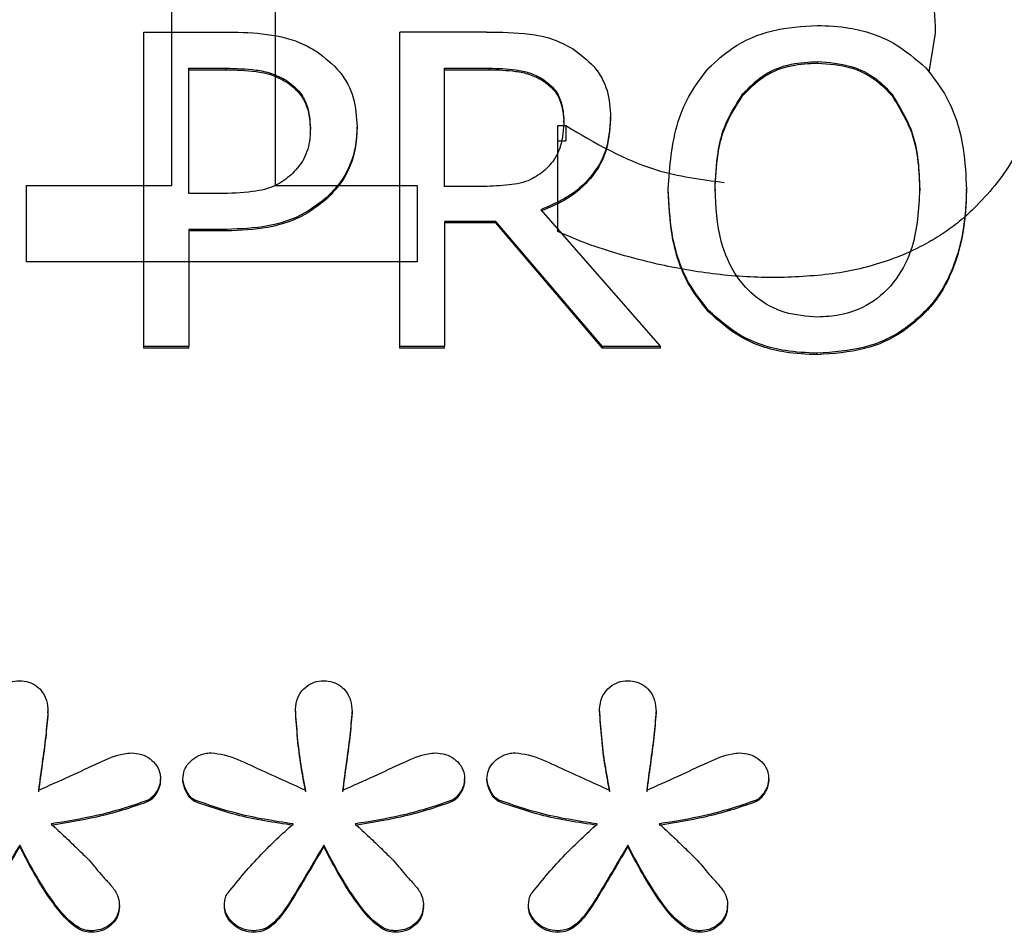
# Model space of a CAD drawing. Header units: inches. Extents: x 0.6 to 16.3, y 0.2 to 11.5.
# Tile 15 of 33: x 5.01 to 5.165, y 7.331 to 7.475. Entities that reach past the tile are written whole.
import ezdxf

# ---------------------------------------------------------------- set-up
doc = ezdxf.new("R2010")
doc.units = ezdxf.units.IN
doc.header["$MEASUREMENT"] = 0

msp = doc.modelspace()

# ---------------------------------------------------------------- linework, layer by layer
at = {"color": 7, "linetype": 'Continuous', "lineweight": 25}
for p, q in [((5.0501, 7.55561), (5.0501, 7.44904)), ((5.03378, 7.44904), (5.03378, 7.52829)), ((5.02937, 7.42356), (5.02937, 7.47335)), ((5.02937, 7.47335), (5.04277, 7.47335)), ((5.06983, 7.42356), (5.06983, 7.47335)), ((5.08357, 7.47335), (5.06983, 7.47335)), ((5.15355, 7.467), (5.15459, 7.47319)), ((5.13591, 7.46867), (5.13591, 7.46843)), ((5.03646, 7.46762), (5.04234, 7.46762)), ((5.03646, 7.44777), (5.03646, 7.46762)), ((5.03646, 7.46739), (5.04234, 7.46739)), ((5.04234, 7.46762), (5.04234, 7.46739)), ((5.07692, 7.46762), (5.08396, 7.46762)), ((5.07692, 7.4489), (5.07692, 7.46762)), ((5.07692, 7.46739), (5.08396, 7.46739)), ((5.08396, 7.46762), (5.08396, 7.46739)), ((5.05185, 7.46573), (5.05185, 7.46549)), ((5.09243, 7.46593), (5.09243, 7.46569)), ((5.12407, 7.46351), (5.12407, 7.46327)), ((5.14771, 7.46351), (5.14771, 7.46327)), ((5.0958, 7.45907), (5.0958, 7.45931)), ((5.10319, 7.4596), (5.10319, 7.45984)), ((5.0557, 7.4579), (5.0557, 7.45814)), ((5.06309, 7.45811), (5.06309, 7.45834)), ((5.09485, 7.45853), (5.09608, 7.45853)), ((5.09485, 7.44176), (5.09485, 7.45853)), ((5.09608, 7.45853), (5.09608, 7.45614)), ((5.09485, 7.45614), (5.09608, 7.45614)), ((5.01078, 7.44904), (5.03378, 7.44904)), ((5.01078, 7.43697), (5.01078, 7.44904)), ((5.0501, 7.44904), (5.07258, 7.44904)), ((5.07258, 7.44904), (5.07258, 7.43697)), ((5.08314, 7.4489), (5.07692, 7.4489)), ((5.11231, 7.44822), (5.11231, 7.44846)), ((5.1197, 7.44846), (5.1197, 7.44822)), ((5.15208, 7.44822), (5.15208, 7.44846)), ((5.15947, 7.44822), (5.15947, 7.44846)), ((5.0413, 7.44777), (5.03646, 7.44777)), ((5.05842, 7.44705), (5.05842, 7.44729)), ((5.09213, 7.44523), (5.1111, 7.42356)), ((5.08504, 7.44337), (5.07692, 7.44337)), ((5.07692, 7.44337), (5.07692, 7.42356)), ((5.08504, 7.44314), (5.08504, 7.44337)), ((5.1019, 7.42356), (5.08504, 7.44337)), ((5.04247, 7.44212), (5.03646, 7.44212)), ((5.03646, 7.44212), (5.03646, 7.42356)), ((5.04247, 7.44188), (5.03646, 7.44188)), ((5.04247, 7.44188), (5.04247, 7.44212)), ((5.08504, 7.44314), (5.07692, 7.44314)), ((5.1019, 7.42332), (5.08504, 7.44314)), ((5.07258, 7.43697), (5.01078, 7.43697)), ((5.11867, 7.42905), (5.11867, 7.42929)), ((5.15307, 7.42905), (5.15307, 7.42929)), ((5.02937, 7.42332), (5.02937, 7.42356)), ((5.03646, 7.42356), (5.02937, 7.42356)), ((5.03646, 7.42332), (5.02937, 7.42332)), ((5.03646, 7.42332), (5.03646, 7.42356)), ((5.07692, 7.42356), (5.06983, 7.42356)), ((5.06983, 7.42332), (5.06983, 7.42356)), ((5.07692, 7.42332), (5.06983, 7.42332)), ((5.07692, 7.42332), (5.07692, 7.42356)), ((5.1019, 7.42332), (5.1019, 7.42356)), ((5.1111, 7.42356), (5.1019, 7.42356)), ((5.1111, 7.42332), (5.1019, 7.42332)), ((5.1111, 7.42332), (5.1111, 7.42356)), ((5.13587, 7.42228), (5.13587, 7.42251)), ((5.01418, 7.36558), (5.01418, 7.36582)), ((5.05334, 7.36593), (5.05334, 7.36616)), ((5.06228, 7.36558), (5.06228, 7.36582)), ((5.10144, 7.36593), (5.10144, 7.36616)), ((5.11038, 7.36558), (5.11038, 7.36582)), ((5.03199, 7.35492), (5.03199, 7.35516)), ((5.03553, 7.35492), (5.03553, 7.35516)), ((5.08009, 7.35492), (5.08009, 7.35516)), ((5.08363, 7.35492), (5.08363, 7.35516)), ((5.12819, 7.35492), (5.12819, 7.35516)), ((5.02988, 7.3515), (5.02988, 7.35174)), ((5.03739, 7.35156), (5.03739, 7.3518)), ((5.07798, 7.3515), (5.07798, 7.35174)), ((5.08549, 7.35156), (5.08549, 7.3518)), ((5.12608, 7.3515), (5.12608, 7.35174)), ((5.00971, 7.34443), (5.00971, 7.34467)), ((5.05781, 7.34443), (5.05781, 7.34467)), ((5.10591, 7.34443), (5.10591, 7.34467)), ((5.02548, 7.33487), (5.02548, 7.33511)), ((5.04211, 7.33487), (5.04211, 7.33511)), ((5.07357, 7.33487), (5.07357, 7.33511)), ((5.09021, 7.33487), (5.09021, 7.33511)), ((5.12167, 7.33487), (5.12167, 7.33511)), ((5.02088, 7.33087), (5.02088, 7.33111)), ((5.04676, 7.33087), (5.04676, 7.33111)), ((5.06898, 7.33087), (5.06898, 7.33111)), ((5.09486, 7.33087), (5.09486, 7.33111)), ((5.11708, 7.33087), (5.11708, 7.33111))]:
    msp.add_line(p, q, dxfattribs=at)
for points, knots in [([(5.15459, 7.47319), (5.15456, 7.47433), (5.15451, 7.47652), (5.15402, 7.47964), (5.15322, 7.48244), (5.15208, 7.48491), (5.15065, 7.48703), (5.14899, 7.48888), (5.14766, 7.48986), (5.147, 7.49035)], [0, 0, 0, 0, 0.177461, 0.339704, 0.488732, 0.62712, 0.754607, 0.877902, 1, 1, 1, 1]), ([(5.11871, 7.46766), (5.11991, 7.46877), (5.12278, 7.47141), (5.12879, 7.47395), (5.13349, 7.47425), (5.13587, 7.4744)], [0, 0, 0, 0, 0.264089, 0.628576, 1, 1, 1, 1]), ([(5.13587, 7.4744), (5.13757, 7.47432), (5.14175, 7.47413), (5.14798, 7.47207), (5.15144, 7.46907), (5.15307, 7.46766)], [0, 0, 0, 0, 0.265818, 0.65509, 1, 1, 1, 1]), ([(5.04277, 7.47335), (5.0448, 7.4733), (5.04887, 7.4732), (5.05369, 7.47203), (5.05608, 7.47063), (5.05673, 7.47025)], [0, 0, 0, 0, 0.418669, 0.840635, 1, 1, 1, 1]), ([(5.08357, 7.47335), (5.08584, 7.47332), (5.08928, 7.47327), (5.09394, 7.47243), (5.09606, 7.47131), (5.09714, 7.47073)], [0, 0, 0, 0, 0.4834066, 0.7350446, 1, 1, 1, 1]), ([(5.17184, 7.47204), (5.17181, 7.471), (5.17177, 7.46893), (5.17141, 7.46588), (5.17083, 7.46293), (5.17001, 7.46008), (5.16872, 7.45673), (5.1668, 7.45298), (5.16405, 7.44895), (5.16178, 7.44659), (5.16065, 7.4454)], [0, 0, 0, 0, 0.106935, 0.211114, 0.313112, 0.413538, 0.513033, 0.676291, 0.837723, 1, 1, 1, 1]), ([(5.05673, 7.47025), (5.05801, 7.46926), (5.06055, 7.46729), (5.06279, 7.46298), (5.06299, 7.45989), (5.06309, 7.45834)], [0, 0, 0, 0, 0.332227, 0.665173, 1, 1, 1, 1]), ([(5.09714, 7.47073), (5.09835, 7.46985), (5.10076, 7.46808), (5.10293, 7.46413), (5.10311, 7.46127), (5.10319, 7.45984)], [0, 0, 0, 0, 0.332483, 0.66621, 1, 1, 1, 1]), ([(5.12407, 7.46351), (5.12513, 7.4646), (5.12725, 7.46679), (5.13158, 7.46845), (5.13453, 7.4686), (5.13591, 7.46867)], [0, 0, 0, 0, 0.346115, 0.694283, 1, 1, 1, 1]), ([(5.12407, 7.46327), (5.12513, 7.46436), (5.12725, 7.46655), (5.13158, 7.46822), (5.13453, 7.46836), (5.13591, 7.46843)], [0, 0, 0, 0, 0.346115, 0.694283, 1, 1, 1, 1]), ([(5.13591, 7.46867), (5.13771, 7.46854), (5.14101, 7.46829), (5.14511, 7.46626), (5.14691, 7.46436), (5.14771, 7.46351)], [0, 0, 0, 0, 0.397274, 0.731601, 1, 1, 1, 1]), ([(5.13591, 7.46843), (5.13771, 7.4683), (5.14101, 7.46806), (5.14511, 7.46602), (5.14691, 7.46412), (5.14771, 7.46327)], [0, 0, 0, 0, 0.397274, 0.731601, 1, 1, 1, 1]), ([(5.04234, 7.46762), (5.04393, 7.46759), (5.04635, 7.46753), (5.0496, 7.4669), (5.05109, 7.46612), (5.05185, 7.46573)], [0, 0, 0, 0, 0.483566, 0.736159, 1, 1, 1, 1]), ([(5.04234, 7.46739), (5.04393, 7.46735), (5.04635, 7.46729), (5.0496, 7.46666), (5.05109, 7.46588), (5.05185, 7.46549)], [0, 0, 0, 0, 0.4835656, 0.7361587, 1, 1, 1, 1]), ([(5.08396, 7.46762), (5.08538, 7.46759), (5.08753, 7.46754), (5.09042, 7.46696), (5.09175, 7.46628), (5.09243, 7.46593)], [0, 0, 0, 0, 0.483708, 0.736482, 1, 1, 1, 1]), ([(5.08396, 7.46739), (5.08538, 7.46735), (5.08753, 7.4673), (5.09042, 7.46672), (5.09175, 7.46604), (5.09243, 7.46569)], [0, 0, 0, 0, 0.483708, 0.736482, 1, 1, 1, 1]), ([(5.11231, 7.44846), (5.11255, 7.45209), (5.1129, 7.45732), (5.11565, 7.46373), (5.11768, 7.46634), (5.11871, 7.46766)], [0, 0, 0, 0, 0.529171, 0.760302, 1, 1, 1, 1]), ([(5.15307, 7.46766), (5.1541, 7.46634), (5.15705, 7.46255), (5.15915, 7.45579), (5.15937, 7.45061), (5.15947, 7.44846)], [0, 0, 0, 0, 0.2390331, 0.6848463, 1, 1, 1, 1]), ([(5.05185, 7.46573), (5.05257, 7.46519), (5.05402, 7.4641), (5.05546, 7.46141), (5.05561, 7.45935), (5.0557, 7.45814)], [0, 0, 0, 0, 0.294213, 0.588988, 1, 1, 1, 1]), ([(5.05185, 7.46549), (5.05257, 7.46495), (5.05402, 7.46386), (5.05546, 7.46117), (5.05561, 7.45911), (5.0557, 7.4579)], [0, 0, 0, 0, 0.294213, 0.588988, 1, 1, 1, 1]), ([(5.09243, 7.46593), (5.09307, 7.46545), (5.09434, 7.46449), (5.09559, 7.46213), (5.09572, 7.46034), (5.0958, 7.45931)], [0, 0, 0, 0, 0.298018, 0.596766, 1, 1, 1, 1]), ([(5.09243, 7.46569), (5.09307, 7.46521), (5.09434, 7.46425), (5.09559, 7.46189), (5.09572, 7.4601), (5.0958, 7.45907)], [0, 0, 0, 0, 0.298018, 0.596766, 1, 1, 1, 1]), ([(5.1197, 7.44846), (5.11979, 7.45041), (5.11993, 7.45371), (5.12115, 7.45892), (5.12298, 7.4618), (5.12407, 7.46351)], [0, 0, 0, 0, 0.3698303, 0.6253826, 1, 1, 1, 1]), ([(5.14771, 7.46351), (5.14893, 7.4615), (5.15095, 7.45819), (5.15192, 7.45294), (5.15202, 7.44996), (5.15208, 7.44846)], [0, 0, 0, 0, 0.4347987, 0.7143824, 1, 1, 1, 1]), ([(5.1197, 7.44822), (5.11979, 7.45017), (5.11993, 7.45347), (5.12115, 7.45868), (5.12298, 7.46156), (5.12407, 7.46327)], [0, 0, 0, 0, 0.36983, 0.625383, 1, 1, 1, 1]), ([(5.14771, 7.46327), (5.14893, 7.46126), (5.15095, 7.45795), (5.15192, 7.4527), (5.15202, 7.44972), (5.15208, 7.44822)], [0, 0, 0, 0, 0.434799, 0.714382, 1, 1, 1, 1]), ([(5.10319, 7.45984), (5.10305, 7.45801), (5.1028, 7.45463), (5.10018, 7.45028), (5.09658, 7.44709), (5.09361, 7.44585), (5.09213, 7.44523)], [0, 0, 0, 0, 0.284906, 0.524908, 0.763987, 1, 1, 1, 1]), ([(5.10319, 7.4596), (5.10305, 7.45777), (5.1028, 7.45439), (5.10018, 7.45004), (5.09658, 7.44685), (5.09361, 7.44561), (5.09213, 7.44499)], [0, 0, 0, 0, 0.284906, 0.524908, 0.763987, 1, 1, 1, 1]), ([(5.0958, 7.45931), (5.09572, 7.45793), (5.09559, 7.45584), (5.09439, 7.45316), (5.09333, 7.45205), (5.09278, 7.45148)], [0, 0, 0, 0, 0.481916, 0.732223, 1, 1, 1, 1]), ([(5.0557, 7.45814), (5.05567, 7.45744), (5.0556, 7.45564), (5.05473, 7.45296), (5.05331, 7.45144), (5.05267, 7.45076)], [0, 0, 0, 0, 0.261236, 0.66725, 1, 1, 1, 1]), ([(5.06309, 7.45834), (5.06302, 7.45726), (5.06284, 7.45437), (5.06131, 7.45042), (5.05923, 7.44816), (5.05842, 7.44729)], [0, 0, 0, 0, 0.266723, 0.716133, 1, 1, 1, 1]), ([(5.06309, 7.45811), (5.06302, 7.45703), (5.06284, 7.45413), (5.06131, 7.45018), (5.05923, 7.44792), (5.05842, 7.44705)], [0, 0, 0, 0, 0.266723, 0.716133, 1, 1, 1, 1]), ([(5.09608, 7.45853), (5.10072, 7.4558), (5.10848, 7.45122), (5.11751, 7.45002), (5.12115, 7.44954)], [0, 0, 0, 0, 0.597753, 1, 1, 1, 1]), ([(5.09278, 7.45148), (5.09206, 7.45093), (5.09041, 7.44968), (5.08695, 7.44903), (5.08446, 7.44895), (5.08314, 7.4489)], [0, 0, 0, 0, 0.2693824, 0.6122224, 1, 1, 1, 1]), ([(5.05267, 7.45076), (5.05189, 7.45014), (5.05013, 7.44875), (5.04607, 7.44789), (5.04305, 7.44781), (5.0413, 7.44777)], [0, 0, 0, 0, 0.249264, 0.564905, 1, 1, 1, 1]), ([(5.11867, 7.42929), (5.11765, 7.43058), (5.11478, 7.43422), (5.11266, 7.44094), (5.11242, 7.44616), (5.11231, 7.44846)], [0, 0, 0, 0, 0.233288, 0.66155, 1, 1, 1, 1]), ([(5.11867, 7.42905), (5.11765, 7.43034), (5.11478, 7.43398), (5.11266, 7.4407), (5.11242, 7.44592), (5.11231, 7.44822)], [0, 0, 0, 0, 0.233288, 0.66155, 1, 1, 1, 1]), ([(5.13591, 7.42824), (5.13417, 7.42837), (5.13066, 7.42862), (5.1262, 7.43107), (5.12262, 7.43498), (5.12008, 7.44088), (5.11984, 7.44569), (5.1197, 7.44846)], [0, 0, 0, 0, 0.170944, 0.343111, 0.49388, 0.708299, 1, 1, 1, 1]), ([(5.15208, 7.44846), (5.15191, 7.44533), (5.15164, 7.44037), (5.14862, 7.43407), (5.14458, 7.43022), (5.13997, 7.42844), (5.13709, 7.4283), (5.13591, 7.42824)], [0, 0, 0, 0, 0.327834, 0.521288, 0.71629, 0.883753, 1, 1, 1, 1]), ([(5.15947, 7.44846), (5.15938, 7.44634), (5.15923, 7.44251), (5.15765, 7.43634), (5.15547, 7.43198), (5.15341, 7.42967), (5.15307, 7.42929)], [0, 0, 0, 0, 0.3095053, 0.5609355, 0.927066, 1, 1, 1, 1]), ([(5.15947, 7.44822), (5.15938, 7.4461), (5.15923, 7.44227), (5.15765, 7.4361), (5.15547, 7.43174), (5.15341, 7.42944), (5.15307, 7.42905)], [0, 0, 0, 0, 0.3095053, 0.5609355, 0.927066, 1, 1, 1, 1]), ([(5.05842, 7.44729), (5.05726, 7.44637), (5.0545, 7.44419), (5.04891, 7.44234), (5.04465, 7.4422), (5.04247, 7.44212)], [0, 0, 0, 0, 0.2629553, 0.6228823, 1, 1, 1, 1]), ([(5.05842, 7.44705), (5.05726, 7.44613), (5.0545, 7.44395), (5.04891, 7.4421), (5.04465, 7.44196), (5.04247, 7.44188)], [0, 0, 0, 0, 0.262955, 0.622882, 1, 1, 1, 1]), ([(5.16065, 7.4454), (5.15989, 7.44471), (5.15838, 7.44332), (5.15586, 7.44148), (5.15317, 7.43985), (5.1503, 7.43842), (5.14563, 7.43657), (5.13866, 7.43482), (5.1326, 7.4346), (5.12944, 7.43448)], [0, 0, 0, 0, 0.092978, 0.185771, 0.279137, 0.373823, 0.470543, 0.723467, 1, 1, 1, 1]), ([(5.12944, 7.43448), (5.12785, 7.4345), (5.12468, 7.43456), (5.11994, 7.43498), (5.11522, 7.43565), (5.11012, 7.43668), (5.10484, 7.43806), (5.09956, 7.43972), (5.09637, 7.4411), (5.09485, 7.44176)], [0, 0, 0, 0, 0.133332, 0.26639, 0.399665, 0.533645, 0.70455, 0.859729, 1, 1, 1, 1]), ([(5.13587, 7.42251), (5.13417, 7.42259), (5.12998, 7.42278), (5.12372, 7.42482), (5.12028, 7.42786), (5.11867, 7.42929)], [0, 0, 0, 0, 0.265205, 0.65497, 1, 1, 1, 1]), ([(5.15307, 7.42929), (5.1519, 7.4282), (5.14914, 7.42564), (5.14317, 7.42301), (5.1384, 7.42269), (5.13587, 7.42251)], [0, 0, 0, 0, 0.257077, 0.605802, 1, 1, 1, 1]), ([(5.13587, 7.42228), (5.13417, 7.42235), (5.12998, 7.42254), (5.12372, 7.42458), (5.12028, 7.42762), (5.11867, 7.42905)], [0, 0, 0, 0, 0.265205, 0.65497, 1, 1, 1, 1]), ([(5.15307, 7.42905), (5.1519, 7.42796), (5.14914, 7.4254), (5.14317, 7.42277), (5.1384, 7.42245), (5.13587, 7.42228)], [0, 0, 0, 0, 0.257077, 0.605802, 1, 1, 1, 1]), ([(5.00524, 7.36616), (5.00531, 7.36679), (5.00543, 7.36797), (5.00646, 7.36943), (5.00777, 7.37038), (5.00894, 7.37067), (5.00957, 7.37068), (5.00971, 7.37068)], [0, 0, 0, 0, 0.271807, 0.514058, 0.744023, 0.940774, 1, 1, 1, 1]), ([(5.00971, 7.37068), (5.01019, 7.37065), (5.01116, 7.37057), (5.01241, 7.36989), (5.01339, 7.36888), (5.01407, 7.3675), (5.01414, 7.36641), (5.01418, 7.36582)], [0, 0, 0, 0, 0.186727, 0.374343, 0.549017, 0.751938, 1, 1, 1, 1]), ([(5.05334, 7.36616), (5.05341, 7.36679), (5.05353, 7.36797), (5.05456, 7.36943), (5.05587, 7.37038), (5.05704, 7.37067), (5.05767, 7.37068), (5.05781, 7.37068)], [0, 0, 0, 0, 0.271807, 0.514058, 0.744023, 0.940774, 1, 1, 1, 1]), ([(5.05781, 7.37068), (5.05829, 7.37065), (5.05926, 7.37057), (5.06051, 7.36989), (5.06148, 7.36888), (5.06217, 7.3675), (5.06224, 7.36641), (5.06228, 7.36582)], [0, 0, 0, 0, 0.186727, 0.374343, 0.549017, 0.751938, 1, 1, 1, 1]), ([(5.10144, 7.36616), (5.10151, 7.36679), (5.10163, 7.36797), (5.10266, 7.36943), (5.10397, 7.37038), (5.10514, 7.37067), (5.10577, 7.37068), (5.10591, 7.37068)], [0, 0, 0, 0, 0.271807, 0.514058, 0.744023, 0.940774, 1, 1, 1, 1]), ([(5.10591, 7.37068), (5.10639, 7.37065), (5.10735, 7.37057), (5.10861, 7.36989), (5.10958, 7.36888), (5.11027, 7.3675), (5.11034, 7.36641), (5.11038, 7.36582)], [0, 0, 0, 0, 0.186727, 0.374343, 0.549017, 0.751938, 1, 1, 1, 1]), ([(5.01418, 7.36582), (5.01407, 7.36453), (5.01385, 7.3618), (5.01326, 7.35766), (5.01288, 7.35479), (5.01269, 7.35336)], [0, 0, 0, 0, 0.30923, 0.654607, 1, 1, 1, 1]), ([(5.01418, 7.36558), (5.01407, 7.36429), (5.01385, 7.36156), (5.01326, 7.35742), (5.01288, 7.35455), (5.01269, 7.35312)], [0, 0, 0, 0, 0.30923, 0.654607, 1, 1, 1, 1]), ([(5.05496, 7.35336), (5.0547, 7.35471), (5.05416, 7.3575), (5.05363, 7.36177), (5.05344, 7.3647), (5.05334, 7.36616)], [0, 0, 0, 0, 0.318539, 0.658914, 1, 1, 1, 1]), ([(5.05496, 7.35312), (5.0547, 7.35447), (5.05416, 7.35726), (5.05363, 7.36154), (5.05344, 7.36446), (5.05334, 7.36593)], [0, 0, 0, 0, 0.318539, 0.658914, 1, 1, 1, 1]), ([(5.06228, 7.36582), (5.06217, 7.36453), (5.06195, 7.3618), (5.06136, 7.35766), (5.06098, 7.35479), (5.06079, 7.35336)], [0, 0, 0, 0, 0.30923, 0.654607, 1, 1, 1, 1]), ([(5.06228, 7.36558), (5.06217, 7.36429), (5.06195, 7.36156), (5.06136, 7.35742), (5.06098, 7.35455), (5.06079, 7.35312)], [0, 0, 0, 0, 0.30923, 0.654607, 1, 1, 1, 1]), ([(5.10305, 7.35336), (5.1028, 7.35471), (5.10226, 7.3575), (5.10173, 7.36177), (5.10154, 7.3647), (5.10144, 7.36616)], [0, 0, 0, 0, 0.318539, 0.658914, 1, 1, 1, 1]), ([(5.10305, 7.35312), (5.1028, 7.35447), (5.10226, 7.35726), (5.10173, 7.36154), (5.10154, 7.36446), (5.10144, 7.36593)], [0, 0, 0, 0, 0.318539, 0.658914, 1, 1, 1, 1]), ([(5.11038, 7.36582), (5.11027, 7.36453), (5.11005, 7.3618), (5.10946, 7.35766), (5.10908, 7.35479), (5.10889, 7.35336)], [0, 0, 0, 0, 0.30923, 0.654607, 1, 1, 1, 1]), ([(5.11038, 7.36558), (5.11027, 7.36429), (5.11005, 7.36156), (5.10946, 7.35742), (5.10908, 7.35455), (5.10889, 7.35312)], [0, 0, 0, 0, 0.30923, 0.654607, 1, 1, 1, 1]), ([(5.01269, 7.35336), (5.01435, 7.3541), (5.01759, 7.35554), (5.022, 7.3576), (5.02523, 7.35907), (5.027, 7.35923), (5.0274, 7.35927)], [0, 0, 0, 0, 0.3429045, 0.6687583, 0.9260081, 1, 1, 1, 1]), ([(5.0274, 7.35927), (5.02793, 7.35923), (5.02899, 7.35914), (5.03037, 7.35838), (5.03146, 7.3573), (5.03195, 7.35613), (5.03198, 7.3554), (5.03199, 7.35516)], [0, 0, 0, 0, 0.223546, 0.447736, 0.666173, 0.889996, 1, 1, 1, 1]), ([(5.03553, 7.35516), (5.03557, 7.3556), (5.03565, 7.3565), (5.03643, 7.35775), (5.03765, 7.35873), (5.03897, 7.35922), (5.03979, 7.35926), (5.04006, 7.35927)], [0, 0, 0, 0, 0.20353, 0.407885, 0.647226, 0.885316, 1, 1, 1, 1]), ([(5.04006, 7.35927), (5.04073, 7.35918), (5.04291, 7.35889), (5.0478, 7.35656), (5.05206, 7.35466), (5.05496, 7.35336)], [0, 0, 0, 0, 0.124093, 0.404933, 1, 1, 1, 1]), ([(5.06079, 7.35336), (5.06245, 7.3541), (5.06569, 7.35554), (5.0701, 7.3576), (5.07333, 7.35907), (5.0751, 7.35923), (5.0755, 7.35927)], [0, 0, 0, 0, 0.342904, 0.668758, 0.926008, 1, 1, 1, 1]), ([(5.0755, 7.35927), (5.07603, 7.35923), (5.07709, 7.35914), (5.07847, 7.35838), (5.07956, 7.3573), (5.08004, 7.35613), (5.08008, 7.3554), (5.08009, 7.35516)], [0, 0, 0, 0, 0.223546, 0.447736, 0.666173, 0.889996, 1, 1, 1, 1]), ([(5.08363, 7.35516), (5.08367, 7.3556), (5.08375, 7.3565), (5.08453, 7.35775), (5.08575, 7.35873), (5.08707, 7.35922), (5.08789, 7.35926), (5.08816, 7.35927)], [0, 0, 0, 0, 0.20353, 0.407885, 0.647226, 0.885316, 1, 1, 1, 1]), ([(5.08816, 7.35927), (5.08883, 7.35918), (5.09101, 7.35889), (5.0959, 7.35656), (5.10016, 7.35466), (5.10305, 7.35336)], [0, 0, 0, 0, 0.124093, 0.404933, 1, 1, 1, 1]), ([(5.10889, 7.35336), (5.11055, 7.3541), (5.11379, 7.35554), (5.1182, 7.3576), (5.12143, 7.35907), (5.1232, 7.35923), (5.1236, 7.35927)], [0, 0, 0, 0, 0.342904, 0.668758, 0.926008, 1, 1, 1, 1]), ([(5.1236, 7.35927), (5.12413, 7.35923), (5.12519, 7.35914), (5.12657, 7.35838), (5.12766, 7.3573), (5.12814, 7.35613), (5.12818, 7.3554), (5.12819, 7.35516)], [0, 0, 0, 0, 0.223546, 0.447736, 0.666173, 0.889996, 1, 1, 1, 1]), ([(5.03199, 7.35516), (5.03195, 7.35479), (5.03183, 7.35385), (5.03115, 7.35278), (5.03044, 7.35201), (5.03003, 7.35181), (5.02988, 7.35174)], [0, 0, 0, 0, 0.269353, 0.685116, 0.88843, 1, 1, 1, 1]), ([(5.03199, 7.35492), (5.03195, 7.35455), (5.03183, 7.35361), (5.03115, 7.35254), (5.03044, 7.35177), (5.03003, 7.35157), (5.02988, 7.3515)], [0, 0, 0, 0, 0.269353, 0.685116, 0.88843, 1, 1, 1, 1]), ([(5.03739, 7.3518), (5.03722, 7.35191), (5.03661, 7.35231), (5.03598, 7.35344), (5.03555, 7.35448), (5.03553, 7.35509), (5.03553, 7.35516)], [0, 0, 0, 0, 0.151625, 0.530973, 0.949184, 1, 1, 1, 1]), ([(5.03739, 7.35156), (5.03722, 7.35167), (5.03661, 7.35207), (5.03598, 7.3532), (5.03555, 7.35424), (5.03553, 7.35485), (5.03553, 7.35492)], [0, 0, 0, 0, 0.151625, 0.530973, 0.949184, 1, 1, 1, 1]), ([(5.08009, 7.35516), (5.08005, 7.35479), (5.07993, 7.35385), (5.07925, 7.35278), (5.07854, 7.35201), (5.07813, 7.35181), (5.07798, 7.35174)], [0, 0, 0, 0, 0.269353, 0.685116, 0.88843, 1, 1, 1, 1]), ([(5.08009, 7.35492), (5.08005, 7.35455), (5.07993, 7.35361), (5.07925, 7.35254), (5.07854, 7.35177), (5.07813, 7.35157), (5.07798, 7.3515)], [0, 0, 0, 0, 0.269353, 0.685116, 0.88843, 1, 1, 1, 1]), ([(5.08549, 7.3518), (5.08532, 7.35191), (5.08471, 7.35231), (5.08408, 7.35344), (5.08365, 7.35448), (5.08363, 7.35509), (5.08363, 7.35516)], [0, 0, 0, 0, 0.151625, 0.530973, 0.949184, 1, 1, 1, 1]), ([(5.08549, 7.35156), (5.08532, 7.35167), (5.08471, 7.35207), (5.08408, 7.3532), (5.08365, 7.35424), (5.08363, 7.35485), (5.08363, 7.35492)], [0, 0, 0, 0, 0.151625, 0.530973, 0.949184, 1, 1, 1, 1]), ([(5.12819, 7.35516), (5.12815, 7.35479), (5.12803, 7.35385), (5.12735, 7.35278), (5.12664, 7.35201), (5.12623, 7.35181), (5.12608, 7.35174)], [0, 0, 0, 0, 0.269353, 0.685116, 0.88843, 1, 1, 1, 1]), ([(5.12819, 7.35492), (5.12815, 7.35455), (5.12803, 7.35361), (5.12735, 7.35254), (5.12664, 7.35177), (5.12623, 7.35157), (5.12608, 7.3515)], [0, 0, 0, 0, 0.2693535, 0.6851157, 0.8884304, 1, 1, 1, 1]), ([(5.02988, 7.35174), (5.02857, 7.35128), (5.02594, 7.35037), (5.02088, 7.34904), (5.01709, 7.34842), (5.01468, 7.34803)], [0, 0, 0, 0, 0.267179, 0.534328, 1, 1, 1, 1]), ([(5.02988, 7.3515), (5.02857, 7.35104), (5.02594, 7.35013), (5.02088, 7.3488), (5.01709, 7.34818), (5.01468, 7.34779)], [0, 0, 0, 0, 0.267179, 0.534328, 1, 1, 1, 1]), ([(5.05297, 7.34803), (5.05146, 7.34826), (5.04845, 7.34872), (5.04318, 7.34978), (5.03957, 7.35104), (5.03739, 7.3518)], [0, 0, 0, 0, 0.28412, 0.568312, 1, 1, 1, 1]), ([(5.05297, 7.34779), (5.05146, 7.34802), (5.04845, 7.34848), (5.04318, 7.34954), (5.03957, 7.3508), (5.03739, 7.35156)], [0, 0, 0, 0, 0.28412, 0.568312, 1, 1, 1, 1]), ([(5.07798, 7.35174), (5.07667, 7.35128), (5.07404, 7.35037), (5.06898, 7.34904), (5.06518, 7.34842), (5.06278, 7.34803)], [0, 0, 0, 0, 0.267179, 0.534328, 1, 1, 1, 1]), ([(5.07798, 7.3515), (5.07667, 7.35104), (5.07404, 7.35013), (5.06898, 7.3488), (5.06518, 7.34818), (5.06278, 7.34779)], [0, 0, 0, 0, 0.267179, 0.534328, 1, 1, 1, 1]), ([(5.10107, 7.34803), (5.09956, 7.34826), (5.09655, 7.34872), (5.09128, 7.34978), (5.08767, 7.35104), (5.08549, 7.3518)], [0, 0, 0, 0, 0.28412, 0.568312, 1, 1, 1, 1]), ([(5.10107, 7.34779), (5.09956, 7.34802), (5.09655, 7.34848), (5.09128, 7.34954), (5.08767, 7.3508), (5.08549, 7.35156)], [0, 0, 0, 0, 0.28412, 0.568312, 1, 1, 1, 1]), ([(5.12608, 7.35174), (5.12477, 7.35128), (5.12214, 7.35037), (5.11708, 7.34904), (5.11328, 7.34842), (5.11087, 7.34803)], [0, 0, 0, 0, 0.267179, 0.534328, 1, 1, 1, 1]), ([(5.12608, 7.3515), (5.12477, 7.35104), (5.12214, 7.35013), (5.11708, 7.3488), (5.11328, 7.34818), (5.11087, 7.34779)], [0, 0, 0, 0, 0.267179, 0.534328, 1, 1, 1, 1]), ([(5.01468, 7.34803), (5.01543, 7.34733), (5.01683, 7.34605), (5.01882, 7.34412), (5.02007, 7.3429), (5.0207, 7.34229)], [0, 0, 0, 0, 0.3699979, 0.6849958, 1, 1, 1, 1]), ([(5.04267, 7.33714), (5.04351, 7.33817), (5.04519, 7.34024), (5.04854, 7.34395), (5.05125, 7.34645), (5.05297, 7.34803)], [0, 0, 0, 0, 0.267688, 0.53539, 1, 1, 1, 1]), ([(5.06278, 7.34803), (5.06353, 7.34733), (5.06493, 7.34605), (5.06692, 7.34412), (5.06817, 7.3429), (5.0688, 7.34229)], [0, 0, 0, 0, 0.369998, 0.684996, 1, 1, 1, 1]), ([(5.09077, 7.33714), (5.09161, 7.33817), (5.09329, 7.34024), (5.09664, 7.34395), (5.09935, 7.34645), (5.10107, 7.34803)], [0, 0, 0, 0, 0.267688, 0.53539, 1, 1, 1, 1]), ([(5.11087, 7.34803), (5.11163, 7.34733), (5.11303, 7.34605), (5.11502, 7.34412), (5.11627, 7.3429), (5.11689, 7.34229)], [0, 0, 0, 0, 0.3699979, 0.6849958, 1, 1, 1, 1]), ([(5.00971, 7.34467), (5.00827, 7.34221), (5.00609, 7.33851), (5.00346, 7.33419), (5.00166, 7.33218), (5.00013, 7.33125), (4.99916, 7.33116), (4.99866, 7.33111)], [0, 0, 0, 0, 0.478328, 0.718723, 0.846443, 0.921838, 1, 1, 1, 1]), ([(5.00971, 7.34443), (5.00827, 7.34197), (5.00609, 7.33827), (5.00346, 7.33395), (5.00166, 7.33194), (5.00013, 7.33101), (4.99916, 7.33092), (4.99866, 7.33087)], [0, 0, 0, 0, 0.4783277, 0.7187231, 0.8464425, 0.9218381, 1, 1, 1, 1]), ([(5.02088, 7.33111), (5.02052, 7.33115), (5.01961, 7.33126), (5.01755, 7.33254), (5.01382, 7.33689), (5.01143, 7.34141), (5.00971, 7.34467)], [0, 0, 0, 0, 0.057926, 0.144185, 0.382989, 1, 1, 1, 1]), ([(5.02088, 7.33087), (5.02052, 7.33091), (5.01961, 7.33102), (5.01755, 7.3323), (5.01382, 7.33666), (5.01143, 7.34117), (5.00971, 7.34443)], [0, 0, 0, 0, 0.057926, 0.144185, 0.382989, 1, 1, 1, 1]), ([(5.05781, 7.34467), (5.05637, 7.34221), (5.05419, 7.33851), (5.05156, 7.33419), (5.04976, 7.33218), (5.04823, 7.33125), (5.04726, 7.33116), (5.04676, 7.33111)], [0, 0, 0, 0, 0.4783277, 0.7187231, 0.8464425, 0.9218381, 1, 1, 1, 1]), ([(5.05781, 7.34443), (5.05637, 7.34197), (5.05419, 7.33827), (5.05156, 7.33395), (5.04976, 7.33194), (5.04823, 7.33101), (5.04726, 7.33092), (5.04676, 7.33087)], [0, 0, 0, 0, 0.478328, 0.718723, 0.846443, 0.921838, 1, 1, 1, 1]), ([(5.06898, 7.33111), (5.06862, 7.33115), (5.06771, 7.33126), (5.06564, 7.33254), (5.06192, 7.33689), (5.05953, 7.34141), (5.05781, 7.34467)], [0, 0, 0, 0, 0.0579261, 0.1441851, 0.3829893, 1, 1, 1, 1]), ([(5.06898, 7.33087), (5.06862, 7.33091), (5.06771, 7.33102), (5.06564, 7.3323), (5.06192, 7.33666), (5.05953, 7.34117), (5.05781, 7.34443)], [0, 0, 0, 0, 0.057926, 0.144185, 0.382989, 1, 1, 1, 1]), ([(5.10591, 7.34467), (5.10446, 7.34221), (5.10229, 7.33851), (5.09966, 7.33419), (5.09786, 7.33218), (5.09633, 7.33125), (5.09536, 7.33116), (5.09486, 7.33111)], [0, 0, 0, 0, 0.478328, 0.718723, 0.846443, 0.921838, 1, 1, 1, 1]), ([(5.10591, 7.34443), (5.10446, 7.34197), (5.10229, 7.33827), (5.09966, 7.33395), (5.09786, 7.33194), (5.09633, 7.33101), (5.09536, 7.33092), (5.09486, 7.33087)], [0, 0, 0, 0, 0.478328, 0.718723, 0.846443, 0.921838, 1, 1, 1, 1]), ([(5.11708, 7.33111), (5.11672, 7.33115), (5.11581, 7.33126), (5.11374, 7.33254), (5.11002, 7.33689), (5.10763, 7.34141), (5.10591, 7.34467)], [0, 0, 0, 0, 0.057926, 0.144185, 0.382989, 1, 1, 1, 1]), ([(5.11708, 7.33087), (5.11672, 7.33091), (5.11581, 7.33102), (5.11374, 7.3323), (5.11002, 7.33666), (5.10763, 7.34117), (5.10591, 7.34443)], [0, 0, 0, 0, 0.057926, 0.144185, 0.382989, 1, 1, 1, 1]), ([(5.0207, 7.34229), (5.02141, 7.34143), (5.02248, 7.34013), (5.02402, 7.33845), (5.0251, 7.33717), (5.02545, 7.33594), (5.02547, 7.33528), (5.02548, 7.33511)], [0, 0, 0, 0, 0.379166, 0.56834, 0.771897, 0.93912, 1, 1, 1, 1]), ([(5.0688, 7.34229), (5.06951, 7.34143), (5.07058, 7.34013), (5.07212, 7.33845), (5.0732, 7.33717), (5.07355, 7.33594), (5.07357, 7.33528), (5.07357, 7.33511)], [0, 0, 0, 0, 0.379166, 0.56834, 0.771897, 0.93912, 1, 1, 1, 1]), ([(5.11689, 7.34229), (5.11761, 7.34143), (5.11868, 7.34013), (5.12022, 7.33845), (5.1213, 7.33717), (5.12165, 7.33594), (5.12167, 7.33528), (5.12167, 7.33511)], [0, 0, 0, 0, 0.379166, 0.56834, 0.771897, 0.93912, 1, 1, 1, 1]), ([(5.04211, 7.33511), (5.04212, 7.33539), (5.04214, 7.33596), (5.04234, 7.33666), (5.04258, 7.33702), (5.04267, 7.33714)], [0, 0, 0, 0, 0.39888, 0.799877, 1, 1, 1, 1]), ([(5.09021, 7.33511), (5.09022, 7.33539), (5.09024, 7.33596), (5.09044, 7.33666), (5.09068, 7.33702), (5.09077, 7.33714)], [0, 0, 0, 0, 0.39888, 0.799877, 1, 1, 1, 1]), ([(5.02548, 7.33511), (5.02543, 7.33467), (5.02535, 7.3338), (5.02463, 7.33266), (5.02359, 7.33173), (5.02227, 7.33118), (5.02132, 7.33113), (5.02088, 7.33111)], [0, 0, 0, 0, 0.198437, 0.397311, 0.595096, 0.812023, 1, 1, 1, 1]), ([(5.02548, 7.33487), (5.02543, 7.33443), (5.02535, 7.33357), (5.02463, 7.33242), (5.02359, 7.33149), (5.02227, 7.33094), (5.02132, 7.33089), (5.02088, 7.33087)], [0, 0, 0, 0, 0.198437, 0.397311, 0.595096, 0.812023, 1, 1, 1, 1]), ([(5.04676, 7.33111), (5.04616, 7.33116), (5.045, 7.33126), (5.04351, 7.3322), (5.04253, 7.33336), (5.04214, 7.33442), (5.04212, 7.33495), (5.04211, 7.33511)], [0, 0, 0, 0, 0.258673, 0.491938, 0.752323, 0.929194, 1, 1, 1, 1]), ([(5.04676, 7.33087), (5.04616, 7.33092), (5.045, 7.33102), (5.04351, 7.33196), (5.04253, 7.33312), (5.04214, 7.33418), (5.04212, 7.33472), (5.04211, 7.33487)], [0, 0, 0, 0, 0.258673, 0.491938, 0.752323, 0.929194, 1, 1, 1, 1]), ([(5.07357, 7.33511), (5.07353, 7.33467), (5.07345, 7.3338), (5.07273, 7.33266), (5.07169, 7.33173), (5.07037, 7.33118), (5.06942, 7.33113), (5.06898, 7.33111)], [0, 0, 0, 0, 0.198437, 0.397311, 0.595096, 0.812023, 1, 1, 1, 1]), ([(5.07357, 7.33487), (5.07353, 7.33443), (5.07345, 7.33357), (5.07273, 7.33242), (5.07169, 7.33149), (5.07037, 7.33094), (5.06942, 7.33089), (5.06898, 7.33087)], [0, 0, 0, 0, 0.198437, 0.397311, 0.595096, 0.812023, 1, 1, 1, 1]), ([(5.09486, 7.33111), (5.09426, 7.33116), (5.0931, 7.33126), (5.09161, 7.3322), (5.09063, 7.33336), (5.09024, 7.33442), (5.09021, 7.33495), (5.09021, 7.33511)], [0, 0, 0, 0, 0.258673, 0.491938, 0.752323, 0.929194, 1, 1, 1, 1]), ([(5.09486, 7.33087), (5.09426, 7.33092), (5.0931, 7.33102), (5.09161, 7.33196), (5.09063, 7.33312), (5.09024, 7.33418), (5.09021, 7.33472), (5.09021, 7.33487)], [0, 0, 0, 0, 0.258673, 0.491938, 0.752323, 0.929194, 1, 1, 1, 1]), ([(5.12167, 7.33511), (5.12163, 7.33467), (5.12155, 7.3338), (5.12083, 7.33266), (5.11979, 7.33173), (5.11847, 7.33118), (5.11752, 7.33113), (5.11708, 7.33111)], [0, 0, 0, 0, 0.198437, 0.397311, 0.595096, 0.812023, 1, 1, 1, 1]), ([(5.12167, 7.33487), (5.12163, 7.33443), (5.12155, 7.33357), (5.12083, 7.33242), (5.11979, 7.33149), (5.11847, 7.33094), (5.11752, 7.33089), (5.11708, 7.33087)], [0, 0, 0, 0, 0.198437, 0.397311, 0.595096, 0.812023, 1, 1, 1, 1])]:
    msp.add_open_spline(points, degree=3, knots=knots, dxfattribs=at)

doc.saveas('drawing.dxf')
